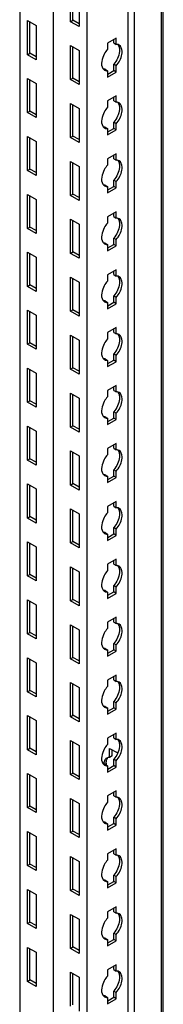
# Model space of a CAD drawing. Header units: millimetres. Extents: x 474 to 1323, y 193 to 2316.
# Tile 19 of 26: x 1271 to 1322, y 1263 to 1610. Entities that reach past the tile are written whole.
import ezdxf

# ---------------------------------------------------------------- set-up
doc = ezdxf.new("R2010")
doc.units = ezdxf.units.MM
doc.header["$LTSCALE"] = 163.170487
doc.layers.get('0').update_dxf_attribs({"linetype": 'CONTINUOUS'})

msp = doc.modelspace()

# ---------------------------------------------------------------- linework, layer by layer
at = {"color": 7}
for p, q in [((1321.38, 432.33), (1321.38, 1940.41)), ((1322.04, 433.25), (1322.04, 1941.33)), ((1283.2, 1933.67), (1283.2, 425.59)), ((1283.23, 1933.65), (1283.23, 425.57)), ((1309.54, 1933.57), (1309.54, 427.12)), ((1311.77, 1934.86), (1311.77, 426.78)), ((1271.36, 1927.45), (1271.36, 432.43)), ((1295.04, 1926.84), (1295.04, 418.75)), ((1289.28, 1608.99), (1289.28, 1620.99)), ((1290.16, 1609.5), (1290.16, 1620.48)), ((1292.32, 1619.24), (1292.32, 1607.24)), ((1274.08, 1597.36), (1274.08, 1609.36)), ((1274.08, 1609.36), (1277.12, 1607.6)), ((1274.96, 1597.87), (1274.96, 1608.85)), ((1277.12, 1607.6), (1277.12, 1595.6)), ((1289.28, 1608.99), (1290.16, 1609.5)), ((1292.32, 1607.24), (1289.28, 1608.99)), ((1292.32, 1608.26), (1290.16, 1609.5)), ((1305.4, 1603.23), (1302.36, 1601.48)), ((1305.4, 1601.01), (1305.4, 1603.23)), ((1289.28, 1588.58), (1289.28, 1600.58)), ((1289.28, 1600.58), (1292.32, 1598.83)), ((1290.16, 1589.09), (1290.16, 1600.07)), ((1302.36, 1601.48), (1302.36, 1599.25)), ((1304.52, 1601.52), (1304.52, 1602.72)), ((1304.52, 1601.52), (1305.4, 1601.01)), ((1274.08, 1597.36), (1274.96, 1597.87)), ((1277.12, 1595.6), (1274.08, 1597.36)), ((1277.12, 1596.62), (1274.96, 1597.87)), ((1292.32, 1598.83), (1292.32, 1586.82)), ((1304.52, 1591.74), (1304.52, 1593.97)), ((1305.4, 1593.46), (1304.52, 1593.97)), ((1305.4, 1591.23), (1305.4, 1593.46)), ((1301.48, 1592.21), (1302.36, 1591.7)), ((1302.36, 1591.7), (1302.36, 1589.48)), ((1302.36, 1589.48), (1305.4, 1591.23)), ((1302.44, 1590.54), (1304.52, 1591.74)), ((1305.4, 1591.23), (1304.52, 1591.74)), ((1274.08, 1576.94), (1274.08, 1588.95)), ((1274.08, 1588.95), (1277.12, 1587.19)), ((1274.96, 1577.45), (1274.96, 1588.44)), ((1277.12, 1587.19), (1277.12, 1575.19)), ((1289.28, 1588.58), (1290.16, 1589.09)), ((1292.32, 1586.82), (1289.28, 1588.58)), ((1292.32, 1587.84), (1290.16, 1589.09)), ((1305.4, 1582.82), (1302.36, 1581.07)), ((1305.4, 1580.6), (1305.4, 1582.82)), ((1289.28, 1568.17), (1289.28, 1580.17)), ((1289.28, 1580.17), (1292.32, 1578.41)), ((1290.16, 1568.68), (1290.16, 1579.66)), ((1302.36, 1581.07), (1302.36, 1578.84)), ((1304.52, 1581.11), (1304.52, 1582.31)), ((1304.52, 1581.11), (1305.4, 1580.6)), ((1274.08, 1576.94), (1274.96, 1577.45)), ((1277.12, 1575.19), (1274.08, 1576.94)), ((1277.12, 1576.21), (1274.96, 1577.45)), ((1292.32, 1578.41), (1292.32, 1566.41)), ((1304.52, 1571.33), (1304.52, 1573.55)), ((1305.4, 1573.04), (1304.52, 1573.55)), ((1305.4, 1570.82), (1305.4, 1573.04)), ((1274.08, 1556.53), (1274.08, 1568.53)), ((1274.08, 1568.53), (1277.12, 1566.78)), ((1289.28, 1568.17), (1290.16, 1568.68)), ((1292.32, 1567.43), (1290.16, 1568.68)), ((1301.48, 1571.8), (1302.36, 1571.29)), ((1302.36, 1571.29), (1302.36, 1569.06)), ((1302.36, 1569.06), (1305.4, 1570.82)), ((1302.44, 1570.13), (1304.52, 1571.33)), ((1305.4, 1570.82), (1304.52, 1571.33)), ((1274.96, 1557.04), (1274.96, 1568.02)), ((1277.12, 1566.78), (1277.12, 1554.77)), ((1292.32, 1566.41), (1289.28, 1568.17)), ((1305.4, 1562.41), (1302.36, 1560.65)), ((1304.52, 1560.69), (1304.52, 1561.9)), ((1305.4, 1560.18), (1305.4, 1562.41)), ((1289.28, 1547.75), (1289.28, 1559.76)), ((1289.28, 1559.76), (1292.32, 1558)), ((1290.16, 1548.26), (1290.16, 1559.25)), ((1302.36, 1560.65), (1302.36, 1558.43)), ((1304.52, 1560.69), (1305.4, 1560.18)), ((1274.08, 1556.53), (1274.96, 1557.04)), ((1277.12, 1554.77), (1274.08, 1556.53)), ((1277.12, 1555.8), (1274.96, 1557.04)), ((1292.32, 1558), (1292.32, 1546)), ((1301.48, 1551.39), (1302.36, 1550.88)), ((1304.52, 1550.92), (1304.52, 1553.14)), ((1305.4, 1552.63), (1304.52, 1553.14)), ((1305.4, 1550.41), (1305.4, 1552.63)), ((1274.08, 1536.12), (1274.08, 1548.12)), ((1274.08, 1548.12), (1277.12, 1546.37)), ((1289.28, 1547.75), (1290.16, 1548.26)), ((1292.32, 1546), (1289.28, 1547.75)), ((1292.32, 1547.02), (1290.16, 1548.26)), ((1302.36, 1550.88), (1302.36, 1548.65)), ((1302.36, 1548.65), (1305.4, 1550.41)), ((1302.44, 1549.72), (1304.52, 1550.92)), ((1305.4, 1550.41), (1304.52, 1550.92)), ((1274.96, 1536.63), (1274.96, 1547.61)), ((1277.12, 1546.37), (1277.12, 1534.36)), ((1305.4, 1542), (1302.36, 1540.24)), ((1304.52, 1540.28), (1304.52, 1541.49)), ((1305.4, 1539.77), (1305.4, 1542)), ((1289.28, 1527.34), (1289.28, 1539.34)), ((1289.28, 1539.34), (1292.32, 1537.59)), ((1290.16, 1527.85), (1290.16, 1538.83)), ((1292.32, 1537.59), (1292.32, 1525.59)), ((1302.36, 1540.24), (1302.36, 1538.02)), ((1304.52, 1540.28), (1305.4, 1539.77)), ((1274.08, 1536.12), (1274.96, 1536.63)), ((1277.12, 1534.36), (1274.08, 1536.12)), ((1277.12, 1535.38), (1274.96, 1536.63)), ((1301.48, 1530.97), (1302.36, 1530.46)), ((1302.36, 1530.46), (1302.36, 1528.24)), ((1302.44, 1529.31), (1304.52, 1530.5)), ((1304.52, 1530.5), (1304.52, 1532.73)), ((1305.4, 1532.22), (1304.52, 1532.73)), ((1305.4, 1529.99), (1304.52, 1530.5)), ((1305.4, 1529.99), (1305.4, 1532.22)), ((1274.08, 1515.71), (1274.08, 1527.71)), ((1274.08, 1527.71), (1277.12, 1525.95)), ((1274.96, 1516.22), (1274.96, 1527.2)), ((1289.28, 1527.34), (1290.16, 1527.85)), ((1292.32, 1525.59), (1289.28, 1527.34)), ((1292.32, 1526.61), (1290.16, 1527.85)), ((1302.36, 1528.24), (1305.4, 1529.99)), ((1277.12, 1525.95), (1277.12, 1513.95)), ((1305.4, 1521.58), (1302.36, 1519.83)), ((1304.52, 1519.87), (1304.52, 1521.07)), ((1305.4, 1519.36), (1305.4, 1521.58)), ((1289.28, 1506.93), (1289.28, 1518.93)), ((1289.28, 1518.93), (1292.32, 1517.18)), ((1290.16, 1507.44), (1290.16, 1518.42)), ((1292.32, 1517.18), (1292.32, 1505.17)), ((1302.36, 1519.83), (1302.36, 1517.6)), ((1304.52, 1519.87), (1305.4, 1519.36)), ((1274.08, 1515.71), (1274.96, 1516.22)), ((1277.12, 1513.95), (1274.08, 1515.71)), ((1277.12, 1514.97), (1274.96, 1516.22)), ((1301.48, 1510.56), (1302.36, 1510.05)), ((1302.36, 1510.05), (1302.36, 1507.83)), ((1302.36, 1507.83), (1305.4, 1509.58)), ((1302.44, 1508.89), (1304.52, 1510.09)), ((1304.52, 1510.09), (1304.52, 1512.32)), ((1305.4, 1511.81), (1304.52, 1512.32)), ((1305.4, 1509.58), (1304.52, 1510.09)), ((1305.4, 1509.58), (1305.4, 1511.81)), ((1274.08, 1495.29), (1274.08, 1507.3)), ((1274.08, 1507.3), (1277.12, 1505.54)), ((1274.96, 1495.8), (1274.96, 1506.79)), ((1289.28, 1506.93), (1290.16, 1507.44)), ((1292.32, 1505.17), (1289.28, 1506.93)), ((1292.32, 1506.19), (1290.16, 1507.44)), ((1277.12, 1505.54), (1277.12, 1493.54)), ((1305.4, 1501.17), (1302.36, 1499.42)), ((1302.36, 1499.42), (1302.36, 1497.19)), ((1304.52, 1499.46), (1304.52, 1500.66)), ((1304.52, 1499.46), (1305.4, 1498.95)), ((1305.4, 1498.95), (1305.4, 1501.17)), ((1274.08, 1495.29), (1274.96, 1495.8)), ((1277.12, 1494.56), (1274.96, 1495.8)), ((1289.28, 1486.52), (1289.28, 1498.52)), ((1289.28, 1498.52), (1292.32, 1496.76)), ((1290.16, 1487.03), (1290.16, 1498.01)), ((1292.32, 1496.76), (1292.32, 1484.76)), ((1277.12, 1493.54), (1274.08, 1495.29)), ((1301.48, 1490.15), (1302.36, 1489.64)), ((1302.36, 1489.64), (1302.36, 1487.41)), ((1302.36, 1487.41), (1305.4, 1489.17)), ((1302.44, 1488.48), (1304.52, 1489.68)), ((1304.52, 1489.68), (1304.52, 1491.9)), ((1305.4, 1491.39), (1304.52, 1491.9)), ((1305.4, 1489.17), (1304.52, 1489.68)), ((1305.4, 1489.17), (1305.4, 1491.39)), ((1274.08, 1474.88), (1274.08, 1486.88)), ((1274.08, 1486.88), (1277.12, 1485.13)), ((1274.96, 1475.39), (1274.96, 1486.37)), ((1289.28, 1486.52), (1290.16, 1487.03)), ((1292.32, 1484.76), (1289.28, 1486.52)), ((1292.32, 1485.78), (1290.16, 1487.03)), ((1277.12, 1485.13), (1277.12, 1473.12)), ((1305.4, 1480.76), (1302.36, 1479)), ((1302.36, 1479), (1302.36, 1476.78)), ((1304.52, 1479.04), (1304.52, 1480.25)), ((1304.52, 1479.04), (1305.4, 1478.53)), ((1305.4, 1478.53), (1305.4, 1480.76)), ((1274.08, 1474.88), (1274.96, 1475.39)), ((1277.12, 1473.12), (1274.08, 1474.88)), ((1277.12, 1474.15), (1274.96, 1475.39)), ((1289.28, 1466.1), (1289.28, 1478.11)), ((1289.28, 1478.11), (1292.32, 1476.35)), ((1290.16, 1466.61), (1290.16, 1477.6)), ((1292.32, 1476.35), (1292.32, 1464.35)), ((1305.4, 1470.98), (1304.52, 1471.49)), ((1304.52, 1469.27), (1304.52, 1471.49)), ((1301.48, 1469.74), (1302.36, 1469.23)), ((1302.36, 1469.23), (1302.36, 1467)), ((1302.36, 1467), (1305.4, 1468.76)), ((1302.44, 1468.07), (1304.52, 1469.27)), ((1305.4, 1468.76), (1304.52, 1469.27)), ((1305.4, 1468.76), (1305.4, 1470.98)), ((1274.08, 1454.47), (1274.08, 1466.47)), ((1274.08, 1466.47), (1277.12, 1464.71)), ((1274.96, 1454.98), (1274.96, 1465.96)), ((1277.12, 1464.71), (1277.12, 1452.71)), ((1289.28, 1466.1), (1290.16, 1466.61)), ((1292.32, 1464.35), (1289.28, 1466.1)), ((1292.32, 1465.37), (1290.16, 1466.61)), ((1289.28, 1445.69), (1289.28, 1457.69)), ((1289.28, 1457.69), (1292.32, 1455.94)), ((1305.4, 1460.35), (1302.36, 1458.59)), ((1302.36, 1458.59), (1302.36, 1456.37)), ((1304.52, 1458.63), (1304.52, 1459.84)), ((1304.52, 1458.63), (1305.4, 1458.12)), ((1305.4, 1458.12), (1305.4, 1460.35)), ((1274.08, 1454.47), (1274.96, 1454.98)), ((1277.12, 1452.71), (1274.08, 1454.47)), ((1277.12, 1453.73), (1274.96, 1454.98)), ((1290.16, 1446.2), (1290.16, 1457.18)), ((1292.32, 1455.94), (1292.32, 1443.94)), ((1305.4, 1450.57), (1304.52, 1451.08)), ((1304.52, 1448.85), (1304.52, 1451.08)), ((1305.4, 1448.34), (1305.4, 1450.57)), ((1301.48, 1449.32), (1302.36, 1448.81)), ((1302.36, 1448.81), (1302.36, 1446.59)), ((1302.36, 1446.59), (1305.4, 1448.34)), ((1302.44, 1447.66), (1304.52, 1448.85)), ((1305.4, 1448.34), (1304.52, 1448.85)), ((1274.08, 1434.06), (1274.08, 1446.06)), ((1274.08, 1446.06), (1277.12, 1444.3)), ((1274.96, 1434.57), (1274.96, 1445.55)), ((1277.12, 1444.3), (1277.12, 1432.3)), ((1289.28, 1445.69), (1290.16, 1446.2)), ((1292.32, 1443.94), (1289.28, 1445.69)), ((1292.32, 1444.96), (1290.16, 1446.2)), ((1289.28, 1425.28), (1289.28, 1437.28)), ((1289.28, 1437.28), (1292.32, 1435.53)), ((1290.16, 1425.79), (1290.16, 1436.77)), ((1305.4, 1439.93), (1302.36, 1438.18)), ((1302.36, 1438.18), (1302.36, 1435.95)), ((1304.52, 1438.22), (1304.52, 1439.42)), ((1304.52, 1438.22), (1305.4, 1437.71)), ((1305.4, 1437.71), (1305.4, 1439.93)), ((1274.08, 1434.06), (1274.96, 1434.57)), ((1277.12, 1432.3), (1274.08, 1434.06)), ((1277.12, 1433.32), (1274.96, 1434.57)), ((1292.32, 1435.53), (1292.32, 1423.52)), ((1305.4, 1430.16), (1304.52, 1430.67)), ((1304.52, 1428.44), (1304.52, 1430.67)), ((1305.4, 1427.93), (1305.4, 1430.16)), ((1301.48, 1428.91), (1302.36, 1428.4)), ((1302.36, 1428.4), (1302.36, 1426.18)), ((1302.36, 1426.18), (1305.4, 1427.93)), ((1302.44, 1427.24), (1304.52, 1428.44)), ((1305.4, 1427.93), (1304.52, 1428.44)), ((1274.08, 1413.64), (1274.08, 1425.65)), ((1274.08, 1425.65), (1277.12, 1423.89)), ((1274.96, 1414.15), (1274.96, 1425.13)), ((1277.12, 1423.89), (1277.12, 1411.89)), ((1289.28, 1425.28), (1290.16, 1425.79)), ((1292.32, 1423.52), (1289.28, 1425.28)), ((1292.32, 1424.54), (1290.16, 1425.79)), ((1305.4, 1419.52), (1302.36, 1417.77)), ((1305.4, 1417.3), (1305.4, 1419.52)), ((1289.28, 1404.87), (1289.28, 1416.87)), ((1289.28, 1416.87), (1292.32, 1415.11)), ((1290.16, 1405.38), (1290.16, 1416.36)), ((1302.36, 1417.77), (1302.36, 1415.54)), ((1304.52, 1417.81), (1304.52, 1419.01)), ((1304.52, 1417.81), (1305.4, 1417.3)), ((1274.08, 1413.64), (1274.96, 1414.15)), ((1277.12, 1411.89), (1274.08, 1413.64)), ((1277.12, 1412.91), (1274.96, 1414.15)), ((1292.32, 1415.11), (1292.32, 1403.11)), ((1305.4, 1409.74), (1304.52, 1410.25)), ((1304.52, 1408.03), (1304.52, 1410.25)), ((1305.4, 1407.52), (1305.4, 1409.74)), ((1301.48, 1408.5), (1302.36, 1407.99)), ((1302.36, 1407.99), (1302.36, 1405.76)), ((1302.36, 1405.76), (1305.4, 1407.52)), ((1302.44, 1406.83), (1304.52, 1408.03)), ((1305.4, 1407.52), (1304.52, 1408.03)), ((1274.08, 1393.23), (1274.08, 1405.23)), ((1274.08, 1405.23), (1277.12, 1403.48)), ((1274.96, 1393.74), (1274.96, 1404.72)), ((1277.12, 1403.48), (1277.12, 1391.47)), ((1289.28, 1404.87), (1290.16, 1405.38)), ((1292.32, 1403.11), (1289.28, 1404.87)), ((1292.32, 1404.13), (1290.16, 1405.38)), ((1305.4, 1399.11), (1302.36, 1397.35)), ((1304.52, 1397.39), (1304.52, 1398.6)), ((1305.4, 1396.88), (1305.4, 1399.11)), ((1289.28, 1384.45), (1289.28, 1396.46)), ((1289.28, 1396.46), (1292.32, 1394.7)), ((1290.16, 1384.96), (1290.16, 1395.95)), ((1302.36, 1397.35), (1302.36, 1395.13)), ((1304.52, 1397.39), (1305.4, 1396.88)), ((1274.08, 1393.23), (1274.96, 1393.74)), ((1277.12, 1391.47), (1274.08, 1393.23)), ((1277.12, 1392.5), (1274.96, 1393.74)), ((1292.32, 1394.7), (1292.32, 1382.7)), ((1301.48, 1388.09), (1302.36, 1387.58)), ((1305.4, 1389.33), (1304.52, 1389.84)), ((1304.52, 1387.62), (1304.52, 1389.84)), ((1305.4, 1387.11), (1305.4, 1389.33)), ((1274.08, 1384.82), (1277.12, 1383.06)), ((1274.08, 1372.82), (1274.08, 1384.82)), ((1289.28, 1384.45), (1290.16, 1384.96)), ((1292.32, 1383.72), (1290.16, 1384.96)), ((1302.36, 1387.58), (1302.36, 1385.35)), ((1302.36, 1385.35), (1305.4, 1387.11)), ((1302.44, 1386.42), (1304.52, 1387.62)), ((1305.4, 1387.11), (1304.52, 1387.62)), ((1274.96, 1373.33), (1274.96, 1384.31)), ((1277.12, 1383.06), (1277.12, 1371.06)), ((1292.32, 1382.7), (1289.28, 1384.45)), ((1305.4, 1378.7), (1302.36, 1376.94)), ((1304.52, 1376.98), (1304.52, 1378.19)), ((1305.4, 1376.47), (1305.4, 1378.7)), ((1289.28, 1376.04), (1292.32, 1374.29)), ((1289.28, 1364.04), (1289.28, 1376.04)), ((1290.16, 1364.55), (1290.16, 1375.53)), ((1292.32, 1374.29), (1292.32, 1362.28)), ((1302.36, 1376.94), (1302.36, 1374.72)), ((1304.52, 1376.98), (1305.4, 1376.47)), ((1274.08, 1372.82), (1274.96, 1373.33)), ((1277.12, 1371.06), (1274.08, 1372.82)), ((1277.12, 1372.08), (1274.96, 1373.33)), ((1301.48, 1367.67), (1302.36, 1367.16)), ((1305.4, 1368.92), (1304.52, 1369.43)), ((1304.52, 1367.2), (1304.52, 1369.43)), ((1305.4, 1366.69), (1305.4, 1368.92)), ((1274.08, 1364.41), (1277.12, 1362.65)), ((1274.08, 1352.4), (1274.08, 1364.41)), ((1274.96, 1352.92), (1274.96, 1363.9)), ((1289.28, 1364.04), (1290.16, 1364.55)), ((1292.32, 1362.28), (1289.28, 1364.04)), ((1292.32, 1363.31), (1290.16, 1364.55)), ((1302.36, 1367.16), (1302.36, 1364.94)), ((1302.36, 1364.94), (1305.4, 1366.69)), ((1302.44, 1366), (1304.52, 1367.2)), ((1305.4, 1366.69), (1304.52, 1367.2)), ((1277.12, 1362.65), (1277.12, 1350.65)), ((1305.4, 1358.28), (1302.36, 1356.53)), ((1304.52, 1356.57), (1304.52, 1357.77)), ((1305.4, 1356.06), (1305.4, 1358.28)), ((1289.28, 1355.63), (1292.32, 1353.87)), ((1289.28, 1343.63), (1289.28, 1355.63)), ((1290.16, 1344.14), (1290.16, 1355.12)), ((1292.32, 1353.87), (1292.32, 1341.87)), ((1302.36, 1356.53), (1302.36, 1354.3)), ((1304.52, 1356.57), (1305.4, 1356.06)), ((1274.08, 1352.4), (1274.96, 1352.92)), ((1277.12, 1350.65), (1274.08, 1352.4)), ((1277.12, 1351.67), (1274.96, 1352.92)), ((1303.07, 1352.89), (1305.7, 1351.38)), ((1303.07, 1349.69), (1303.07, 1352.89)), ((1303.95, 1350.2), (1303.07, 1349.69)), ((1303.95, 1350.19), (1303.95, 1352.38)), ((1301.48, 1347.26), (1302.36, 1346.75)), ((1302.36, 1346.75), (1302.36, 1344.53)), ((1302.44, 1345.59), (1304.52, 1346.79)), ((1305.4, 1348.51), (1304.52, 1349.02)), ((1304.52, 1346.79), (1304.52, 1349.02)), ((1305.4, 1346.28), (1304.52, 1346.79)), ((1305.4, 1346.28), (1305.4, 1348.51)), ((1274.08, 1343.99), (1277.12, 1342.24)), ((1274.08, 1331.99), (1274.08, 1343.99)), ((1274.96, 1332.5), (1274.96, 1343.48)), ((1289.28, 1343.63), (1290.16, 1344.14)), ((1292.32, 1341.87), (1289.28, 1343.63)), ((1292.32, 1342.89), (1290.16, 1344.14)), ((1302.36, 1344.53), (1305.4, 1346.28)), ((1277.12, 1342.24), (1277.12, 1330.24)), ((1305.4, 1337.87), (1302.36, 1336.12)), ((1302.36, 1336.12), (1302.36, 1333.89)), ((1304.52, 1336.16), (1304.52, 1337.36)), ((1304.52, 1336.16), (1305.4, 1335.65)), ((1305.4, 1335.65), (1305.4, 1337.87)), ((1289.28, 1335.22), (1292.32, 1333.46)), ((1289.28, 1323.22), (1289.28, 1335.22)), ((1290.16, 1323.73), (1290.16, 1334.71)), ((1292.32, 1333.46), (1292.32, 1321.46)), ((1274.08, 1331.99), (1274.96, 1332.5)), ((1277.12, 1330.24), (1274.08, 1331.99)), ((1277.12, 1331.26), (1274.96, 1332.5)), ((1301.48, 1326.85), (1302.36, 1326.34)), ((1302.36, 1326.34), (1302.36, 1324.11)), ((1302.36, 1324.11), (1305.4, 1325.87)), ((1302.44, 1325.18), (1304.52, 1326.38)), ((1305.4, 1328.09), (1304.52, 1328.6)), ((1304.52, 1326.38), (1304.52, 1328.6)), ((1305.4, 1325.87), (1304.52, 1326.38)), ((1305.4, 1325.87), (1305.4, 1328.09)), ((1274.08, 1323.58), (1277.12, 1321.83)), ((1274.08, 1311.58), (1274.08, 1323.58)), ((1274.96, 1312.09), (1274.96, 1323.07)), ((1289.28, 1323.22), (1290.16, 1323.73)), ((1292.32, 1321.46), (1289.28, 1323.22)), ((1292.32, 1322.48), (1290.16, 1323.73)), ((1277.12, 1321.83), (1277.12, 1309.82)), ((1305.4, 1317.46), (1302.36, 1315.7)), ((1302.36, 1315.7), (1302.36, 1313.48)), ((1304.52, 1315.74), (1304.52, 1316.95)), ((1304.52, 1315.74), (1305.4, 1315.23)), ((1305.4, 1315.23), (1305.4, 1317.46)), ((1274.08, 1311.58), (1274.96, 1312.09)), ((1277.12, 1310.84), (1274.96, 1312.09)), ((1289.28, 1314.81), (1292.32, 1313.05)), ((1289.28, 1302.8), (1289.28, 1314.81)), ((1290.16, 1303.31), (1290.16, 1314.29)), ((1292.32, 1313.05), (1292.32, 1301.05)), ((1277.12, 1309.82), (1274.08, 1311.58)), ((1301.48, 1306.44), (1302.36, 1305.93)), ((1302.36, 1305.93), (1302.36, 1303.7)), ((1302.36, 1303.7), (1305.4, 1305.46)), ((1302.44, 1304.77), (1304.52, 1305.97)), ((1305.4, 1307.68), (1304.52, 1308.19)), ((1304.52, 1305.97), (1304.52, 1308.19)), ((1305.4, 1305.46), (1304.52, 1305.97)), ((1305.4, 1305.46), (1305.4, 1307.68)), ((1274.08, 1303.17), (1277.12, 1301.41)), ((1274.08, 1291.17), (1274.08, 1303.17)), ((1274.96, 1291.68), (1274.96, 1302.66)), ((1277.12, 1301.41), (1277.12, 1289.41)), ((1289.28, 1302.8), (1290.16, 1303.31)), ((1292.32, 1301.05), (1289.28, 1302.8)), ((1292.32, 1302.07), (1290.16, 1303.31)), ((1289.28, 1294.39), (1292.32, 1292.64)), ((1289.28, 1282.39), (1289.28, 1294.39)), ((1305.4, 1297.05), (1302.36, 1295.29)), ((1302.36, 1295.29), (1302.36, 1293.07)), ((1304.52, 1295.33), (1304.52, 1296.54)), ((1304.52, 1295.33), (1305.4, 1294.82)), ((1305.4, 1294.82), (1305.4, 1297.05)), ((1274.08, 1291.17), (1274.96, 1291.68)), ((1277.12, 1289.41), (1274.08, 1291.17)), ((1277.12, 1290.43), (1274.96, 1291.68)), ((1290.16, 1282.9), (1290.16, 1293.88)), ((1292.32, 1292.64), (1292.32, 1280.63)), ((1305.4, 1287.27), (1304.52, 1287.78)), ((1304.52, 1285.55), (1304.52, 1287.78)), ((1301.48, 1286.02), (1302.36, 1285.51)), ((1302.36, 1285.51), (1302.36, 1283.29)), ((1302.36, 1283.29), (1305.4, 1285.04)), ((1302.44, 1284.35), (1304.52, 1285.55)), ((1305.4, 1285.04), (1304.52, 1285.55)), ((1305.4, 1285.04), (1305.4, 1287.27)), ((1274.08, 1282.76), (1277.12, 1281)), ((1274.08, 1270.75), (1274.08, 1282.76)), ((1274.96, 1271.26), (1274.96, 1282.25)), ((1277.12, 1281), (1277.12, 1269)), ((1289.28, 1282.39), (1290.16, 1282.9)), ((1292.32, 1280.63), (1289.28, 1282.39)), ((1292.32, 1281.66), (1290.16, 1282.9)), ((1289.28, 1273.98), (1292.32, 1272.22)), ((1289.28, 1261.98), (1289.28, 1273.98)), ((1305.4, 1276.63), (1302.36, 1274.88)), ((1302.36, 1274.88), (1302.36, 1272.65)), ((1304.52, 1274.92), (1304.52, 1276.12)), ((1304.52, 1274.92), (1305.4, 1274.41)), ((1305.4, 1274.41), (1305.4, 1276.63)), ((1274.08, 1270.75), (1274.96, 1271.26)), ((1277.12, 1269), (1274.08, 1270.75)), ((1277.12, 1270.02), (1274.96, 1271.26)), ((1290.16, 1262.49), (1290.16, 1273.47)), ((1292.32, 1272.22), (1292.32, 1260.22)), ((1305.4, 1266.86), (1304.52, 1267.37)), ((1304.52, 1265.14), (1304.52, 1267.37)), ((1305.4, 1264.63), (1305.4, 1266.86)), ((1301.48, 1265.61), (1302.36, 1265.1)), ((1302.36, 1265.1), (1302.36, 1262.88)), ((1302.36, 1262.88), (1305.4, 1264.63)), ((1302.44, 1263.94), (1304.52, 1265.14)), ((1305.4, 1264.63), (1304.52, 1265.14))]:
    msp.add_line(p, q, dxfattribs=at)
for centre, radius, start, end in [((1302.18, 1593.42), 1.71, 226.6668, 240.1461), ((1302.18, 1573.01), 1.71, 226.6668, 240.1461), ((1302.18, 1552.6), 1.71, 226.6668, 240.1461), ((1302.18, 1532.19), 1.71, 226.6668, 240.1461), ((1302.18, 1511.77), 1.71, 226.6668, 240.1461), ((1302.18, 1491.36), 1.71, 226.6668, 240.1461), ((1302.18, 1470.95), 1.71, 226.6668, 240.1461), ((1302.18, 1450.54), 1.71, 226.6668, 240.1461), ((1302.18, 1430.12), 1.71, 226.6668, 240.1461), ((1302.18, 1409.71), 1.71, 226.6668, 240.1461), ((1302.18, 1389.3), 1.71, 226.6668, 240.1461), ((1302.18, 1368.89), 1.71, 226.6668, 240.1461), ((1302.18, 1348.47), 1.71, 226.6668, 240.1461), ((1306.85, 1347.65), 4.95, 180.0371, 183.4754), ((1307.4, 1347.68), 5.49, 183.4586, 185.9558), ((1304.31, 1348.1), 2.35, 149.9653, 156.92), ((1302.18, 1328.06), 1.71, 226.6668, 240.1461), ((1302.18, 1307.65), 1.71, 226.6668, 240.1461), ((1302.18, 1287.24), 1.71, 226.6668, 240.1461), ((1302.18, 1266.82), 1.71, 226.6668, 240.1461)]:
    msp.add_arc(centre, radius, start, end, dxfattribs=at)
for points, knots in [([(1306.51, 1599.83), (1306.61, 1599.38), (1306.65, 1597.25), (1305.62, 1595.19), (1304.52, 1593.97)], [0, 0, 0, 0, 0.217202, 1, 1, 1, 1]), ([(1305.81, 1600.99), (1305.75, 1601), (1305.61, 1601.01), (1305.47, 1601.01), (1305.4, 1601.01)], [0, 0, 0, 0, 0.493256, 1, 1, 1, 1]), ([(1307.4, 1597.45), (1307.46, 1597.81), (1307.59, 1598.97), (1307.14, 1600.36), (1306.43, 1600.77)], [0, 0, 0, 0, 0.308884, 1, 1, 1, 1]), ([(1302.36, 1599.25), (1301.91, 1598.75), (1300.59, 1596.86), (1299.8, 1593.98), (1300.7, 1592.55)], [0, 0, 0, 0, 0.288497, 1, 1, 1, 1]), ([(1300.7, 1592.55), (1300.75, 1592.48), (1300.84, 1592.35), (1300.95, 1592.23), (1301.01, 1592.18)], [0, 0, 0, 0, 0.507362, 1, 1, 1, 1]), ([(1301.48, 1592.21), (1301.41, 1592.21), (1301.27, 1592.21), (1301.13, 1592.22), (1301.07, 1592.24)], [0, 0, 0, 0, 0.506746, 1, 1, 1, 1]), ([(1301.87, 1591.74), (1301.95, 1591.72), (1302.11, 1591.7), (1302.28, 1591.7), (1302.36, 1591.7)], [0, 0, 0, 0, 0.492174, 1, 1, 1, 1]), ([(1306.51, 1579.41), (1306.61, 1578.97), (1306.65, 1576.83), (1305.62, 1574.78), (1304.52, 1573.55)], [0, 0, 0, 0, 0.217202, 1, 1, 1, 1]), ([(1305.81, 1580.57), (1305.75, 1580.58), (1305.61, 1580.6), (1305.47, 1580.6), (1305.4, 1580.6)], [0, 0, 0, 0, 0.493256, 1, 1, 1, 1]), ([(1307.4, 1577.04), (1307.46, 1577.4), (1307.59, 1578.55), (1307.14, 1579.95), (1306.43, 1580.36)], [0, 0, 0, 0, 0.308884, 1, 1, 1, 1]), ([(1302.36, 1578.84), (1301.91, 1578.33), (1300.59, 1576.45), (1299.8, 1573.56), (1300.7, 1572.14)], [0, 0, 0, 0, 0.288497, 1, 1, 1, 1]), ([(1300.7, 1572.14), (1300.75, 1572.07), (1300.84, 1571.94), (1300.95, 1571.82), (1301.01, 1571.77)], [0, 0, 0, 0, 0.507362, 1, 1, 1, 1]), ([(1301.48, 1571.8), (1301.41, 1571.8), (1301.27, 1571.8), (1301.13, 1571.81), (1301.07, 1571.82)], [0, 0, 0, 0, 0.506746, 1, 1, 1, 1]), ([(1301.87, 1571.33), (1301.95, 1571.31), (1302.11, 1571.29), (1302.28, 1571.29), (1302.36, 1571.29)], [0, 0, 0, 0, 0.492174, 1, 1, 1, 1]), ([(1302.36, 1558.43), (1301.91, 1557.92), (1300.59, 1556.04), (1299.8, 1553.15), (1300.7, 1551.73)], [0, 0, 0, 0, 0.288497, 1, 1, 1, 1]), ([(1306.51, 1559), (1306.61, 1558.56), (1306.65, 1556.42), (1305.62, 1554.37), (1304.52, 1553.14)], [0, 0, 0, 0, 0.217202, 1, 1, 1, 1]), ([(1305.81, 1560.16), (1305.75, 1560.17), (1305.61, 1560.19), (1305.47, 1560.19), (1305.4, 1560.18)], [0, 0, 0, 0, 0.493256, 1, 1, 1, 1]), ([(1307.4, 1556.63), (1307.46, 1556.99), (1307.59, 1558.14), (1307.14, 1559.54), (1306.43, 1559.95)], [0, 0, 0, 0, 0.308884, 1, 1, 1, 1]), ([(1300.7, 1551.73), (1300.75, 1551.66), (1300.84, 1551.53), (1300.95, 1551.41), (1301.01, 1551.35)], [0, 0, 0, 0, 0.507362, 1, 1, 1, 1]), ([(1301.48, 1551.39), (1301.41, 1551.38), (1301.27, 1551.38), (1301.13, 1551.4), (1301.07, 1551.41)], [0, 0, 0, 0, 0.506746, 1, 1, 1, 1]), ([(1301.87, 1550.91), (1301.95, 1550.9), (1302.11, 1550.88), (1302.28, 1550.87), (1302.36, 1550.88)], [0, 0, 0, 0, 0.492174, 1, 1, 1, 1]), ([(1302.36, 1538.02), (1301.91, 1537.51), (1300.59, 1535.62), (1299.8, 1532.74), (1300.7, 1531.32)], [0, 0, 0, 0, 0.288497, 1, 1, 1, 1]), ([(1306.51, 1538.59), (1306.61, 1538.14), (1306.65, 1536.01), (1305.62, 1533.96), (1304.52, 1532.73)], [0, 0, 0, 0, 0.217202, 1, 1, 1, 1]), ([(1305.81, 1539.75), (1305.75, 1539.76), (1305.61, 1539.77), (1305.47, 1539.77), (1305.4, 1539.77)], [0, 0, 0, 0, 0.493256, 1, 1, 1, 1]), ([(1307.4, 1536.22), (1307.46, 1536.58), (1307.59, 1537.73), (1307.14, 1539.13), (1306.43, 1539.53)], [0, 0, 0, 0, 0.308884, 1, 1, 1, 1]), ([(1300.7, 1531.32), (1300.75, 1531.25), (1300.84, 1531.12), (1300.95, 1531), (1301.01, 1530.94)], [0, 0, 0, 0, 0.507362, 1, 1, 1, 1]), ([(1301.48, 1530.97), (1301.41, 1530.97), (1301.27, 1530.97), (1301.13, 1530.99), (1301.07, 1531)], [0, 0, 0, 0, 0.506746, 1, 1, 1, 1]), ([(1301.87, 1530.5), (1301.95, 1530.49), (1302.11, 1530.46), (1302.28, 1530.46), (1302.36, 1530.46)], [0, 0, 0, 0, 0.492174, 1, 1, 1, 1]), ([(1302.36, 1517.6), (1301.91, 1517.1), (1300.59, 1515.21), (1299.8, 1512.32), (1300.7, 1510.9)], [0, 0, 0, 0, 0.288497, 1, 1, 1, 1]), ([(1306.51, 1518.18), (1306.61, 1517.73), (1306.65, 1515.6), (1305.62, 1513.54), (1304.52, 1512.32)], [0, 0, 0, 0, 0.217202, 1, 1, 1, 1]), ([(1305.81, 1519.34), (1305.75, 1519.35), (1305.61, 1519.36), (1305.47, 1519.36), (1305.4, 1519.36)], [0, 0, 0, 0, 0.493256, 1, 1, 1, 1]), ([(1307.4, 1515.8), (1307.46, 1516.16), (1307.59, 1517.32), (1307.14, 1518.71), (1306.43, 1519.12)], [0, 0, 0, 0, 0.308884, 1, 1, 1, 1]), ([(1300.7, 1510.9), (1300.75, 1510.83), (1300.84, 1510.7), (1300.95, 1510.58), (1301.01, 1510.53)], [0, 0, 0, 0, 0.507362, 1, 1, 1, 1]), ([(1301.48, 1510.56), (1301.41, 1510.56), (1301.27, 1510.56), (1301.13, 1510.57), (1301.07, 1510.58)], [0, 0, 0, 0, 0.506746, 1, 1, 1, 1]), ([(1301.87, 1510.09), (1301.95, 1510.07), (1302.11, 1510.05), (1302.28, 1510.05), (1302.36, 1510.05)], [0, 0, 0, 0, 0.492174, 1, 1, 1, 1]), ([(1302.36, 1497.19), (1301.91, 1496.68), (1300.59, 1494.8), (1299.8, 1491.91), (1300.7, 1490.49)], [0, 0, 0, 0, 0.288497, 1, 1, 1, 1]), ([(1306.51, 1497.76), (1306.61, 1497.32), (1306.65, 1495.18), (1305.62, 1493.13), (1304.52, 1491.9)], [0, 0, 0, 0, 0.217202, 1, 1, 1, 1]), ([(1305.81, 1498.92), (1305.75, 1498.93), (1305.61, 1498.95), (1305.47, 1498.95), (1305.4, 1498.95)], [0, 0, 0, 0, 0.493256, 1, 1, 1, 1]), ([(1307.4, 1495.39), (1307.46, 1495.75), (1307.59, 1496.9), (1307.14, 1498.3), (1306.43, 1498.71)], [0, 0, 0, 0, 0.308884, 1, 1, 1, 1]), ([(1300.7, 1490.49), (1300.75, 1490.42), (1300.84, 1490.29), (1300.95, 1490.17), (1301.01, 1490.12)], [0, 0, 0, 0, 0.507362, 1, 1, 1, 1]), ([(1301.48, 1490.15), (1301.41, 1490.15), (1301.27, 1490.15), (1301.13, 1490.16), (1301.07, 1490.17)], [0, 0, 0, 0, 0.506746, 1, 1, 1, 1]), ([(1301.87, 1489.68), (1301.95, 1489.66), (1302.11, 1489.64), (1302.28, 1489.64), (1302.36, 1489.64)], [0, 0, 0, 0, 0.492174, 1, 1, 1, 1]), ([(1305.81, 1478.51), (1305.75, 1478.52), (1305.61, 1478.54), (1305.47, 1478.54), (1305.4, 1478.53)], [0, 0, 0, 0, 0.493256, 1, 1, 1, 1]), ([(1307.4, 1474.98), (1307.46, 1475.34), (1307.59, 1476.49), (1307.14, 1477.89), (1306.43, 1478.3)], [0, 0, 0, 0, 0.308884, 1, 1, 1, 1]), ([(1302.36, 1476.78), (1301.91, 1476.27), (1300.59, 1474.39), (1299.8, 1471.5), (1300.7, 1470.08)], [0, 0, 0, 0, 0.288497, 1, 1, 1, 1]), ([(1306.51, 1477.35), (1306.61, 1476.91), (1306.65, 1474.77), (1305.62, 1472.72), (1304.52, 1471.49)], [0, 0, 0, 0, 0.217202, 1, 1, 1, 1]), ([(1300.7, 1470.08), (1300.75, 1470.01), (1300.84, 1469.88), (1300.95, 1469.76), (1301.01, 1469.7)], [0, 0, 0, 0, 0.507362, 1, 1, 1, 1]), ([(1301.48, 1469.74), (1301.41, 1469.73), (1301.27, 1469.73), (1301.13, 1469.75), (1301.07, 1469.76)], [0, 0, 0, 0, 0.506746, 1, 1, 1, 1]), ([(1301.87, 1469.26), (1301.95, 1469.25), (1302.11, 1469.23), (1302.28, 1469.22), (1302.36, 1469.23)], [0, 0, 0, 0, 0.492174, 1, 1, 1, 1]), ([(1305.81, 1458.1), (1305.75, 1458.11), (1305.61, 1458.12), (1305.47, 1458.12), (1305.4, 1458.12)], [0, 0, 0, 0, 0.493256, 1, 1, 1, 1]), ([(1307.4, 1454.57), (1307.46, 1454.93), (1307.59, 1456.08), (1307.14, 1457.48), (1306.43, 1457.88)], [0, 0, 0, 0, 0.308884, 1, 1, 1, 1]), ([(1302.36, 1456.37), (1301.91, 1455.86), (1300.59, 1453.97), (1299.8, 1451.09), (1300.7, 1449.67)], [0, 0, 0, 0, 0.288497, 1, 1, 1, 1]), ([(1306.51, 1456.94), (1306.61, 1456.49), (1306.65, 1454.36), (1305.62, 1452.31), (1304.52, 1451.08)], [0, 0, 0, 0, 0.217202, 1, 1, 1, 1]), ([(1300.7, 1449.67), (1300.75, 1449.6), (1300.84, 1449.46), (1300.95, 1449.35), (1301.01, 1449.29)], [0, 0, 0, 0, 0.507362, 1, 1, 1, 1]), ([(1301.48, 1449.32), (1301.41, 1449.32), (1301.27, 1449.32), (1301.13, 1449.34), (1301.07, 1449.35)], [0, 0, 0, 0, 0.506746, 1, 1, 1, 1]), ([(1301.87, 1448.85), (1301.95, 1448.84), (1302.11, 1448.81), (1302.28, 1448.81), (1302.36, 1448.81)], [0, 0, 0, 0, 0.492174, 1, 1, 1, 1]), ([(1305.81, 1437.69), (1305.75, 1437.7), (1305.61, 1437.71), (1305.47, 1437.71), (1305.4, 1437.71)], [0, 0, 0, 0, 0.493256, 1, 1, 1, 1]), ([(1307.4, 1434.15), (1307.46, 1434.51), (1307.59, 1435.67), (1307.14, 1437.06), (1306.43, 1437.47)], [0, 0, 0, 0, 0.308884, 1, 1, 1, 1]), ([(1302.36, 1435.95), (1301.91, 1435.45), (1300.59, 1433.56), (1299.8, 1430.67), (1300.7, 1429.25)], [0, 0, 0, 0, 0.288497, 1, 1, 1, 1]), ([(1306.51, 1436.53), (1306.61, 1436.08), (1306.65, 1433.95), (1305.62, 1431.89), (1304.52, 1430.67)], [0, 0, 0, 0, 0.217202, 1, 1, 1, 1]), ([(1300.7, 1429.25), (1300.75, 1429.18), (1300.84, 1429.05), (1300.95, 1428.93), (1301.01, 1428.88)], [0, 0, 0, 0, 0.507362, 1, 1, 1, 1]), ([(1301.48, 1428.91), (1301.41, 1428.91), (1301.27, 1428.91), (1301.13, 1428.92), (1301.07, 1428.93)], [0, 0, 0, 0, 0.506746, 1, 1, 1, 1]), ([(1301.87, 1428.44), (1301.95, 1428.42), (1302.11, 1428.4), (1302.28, 1428.4), (1302.36, 1428.4)], [0, 0, 0, 0, 0.492174, 1, 1, 1, 1]), ([(1306.51, 1416.11), (1306.61, 1415.67), (1306.65, 1413.53), (1305.62, 1411.48), (1304.52, 1410.25)], [0, 0, 0, 0, 0.217202, 1, 1, 1, 1]), ([(1305.81, 1417.27), (1305.75, 1417.28), (1305.61, 1417.3), (1305.47, 1417.3), (1305.4, 1417.3)], [0, 0, 0, 0, 0.493256, 1, 1, 1, 1]), ([(1307.4, 1413.74), (1307.46, 1414.1), (1307.59, 1415.25), (1307.14, 1416.65), (1306.43, 1417.06)], [0, 0, 0, 0, 0.308884, 1, 1, 1, 1]), ([(1302.36, 1415.54), (1301.91, 1415.03), (1300.59, 1413.15), (1299.8, 1410.26), (1300.7, 1408.84)], [0, 0, 0, 0, 0.288497, 1, 1, 1, 1]), ([(1300.7, 1408.84), (1300.75, 1408.77), (1300.84, 1408.64), (1300.95, 1408.52), (1301.01, 1408.47)], [0, 0, 0, 0, 0.507362, 1, 1, 1, 1]), ([(1301.48, 1408.5), (1301.41, 1408.5), (1301.27, 1408.5), (1301.13, 1408.51), (1301.07, 1408.52)], [0, 0, 0, 0, 0.506746, 1, 1, 1, 1]), ([(1301.87, 1408.03), (1301.95, 1408.01), (1302.11, 1407.99), (1302.28, 1407.99), (1302.36, 1407.99)], [0, 0, 0, 0, 0.492174, 1, 1, 1, 1]), ([(1302.36, 1395.13), (1301.91, 1394.62), (1300.59, 1392.74), (1299.8, 1389.85), (1300.7, 1388.43)], [0, 0, 0, 0, 0.288497, 1, 1, 1, 1]), ([(1306.51, 1395.7), (1306.61, 1395.25), (1306.65, 1393.12), (1305.62, 1391.07), (1304.52, 1389.84)], [0, 0, 0, 0, 0.217202, 1, 1, 1, 1]), ([(1305.81, 1396.86), (1305.75, 1396.87), (1305.61, 1396.89), (1305.47, 1396.89), (1305.4, 1396.88)], [0, 0, 0, 0, 0.493256, 1, 1, 1, 1]), ([(1307.4, 1393.33), (1307.46, 1393.69), (1307.59, 1394.84), (1307.14, 1396.24), (1306.43, 1396.65)], [0, 0, 0, 0, 0.308884, 1, 1, 1, 1]), ([(1300.7, 1388.43), (1300.75, 1388.36), (1300.84, 1388.23), (1300.95, 1388.11), (1301.01, 1388.05)], [0, 0, 0, 0, 0.507362, 1, 1, 1, 1]), ([(1301.48, 1388.09), (1301.41, 1388.08), (1301.27, 1388.08), (1301.13, 1388.1), (1301.07, 1388.11)], [0, 0, 0, 0, 0.506746, 1, 1, 1, 1]), ([(1301.87, 1387.61), (1301.95, 1387.6), (1302.11, 1387.58), (1302.28, 1387.57), (1302.36, 1387.58)], [0, 0, 0, 0, 0.492174, 1, 1, 1, 1]), ([(1302.36, 1374.72), (1301.91, 1374.21), (1300.59, 1372.32), (1299.8, 1369.44), (1300.7, 1368.02)], [0, 0, 0, 0, 0.288497, 1, 1, 1, 1]), ([(1306.51, 1375.29), (1306.61, 1374.84), (1306.65, 1372.71), (1305.62, 1370.65), (1304.52, 1369.43)], [0, 0, 0, 0, 0.217202, 1, 1, 1, 1]), ([(1305.81, 1376.45), (1305.75, 1376.46), (1305.61, 1376.47), (1305.47, 1376.47), (1305.4, 1376.47)], [0, 0, 0, 0, 0.493256, 1, 1, 1, 1]), ([(1307.4, 1372.92), (1307.46, 1373.28), (1307.59, 1374.43), (1307.14, 1375.83), (1306.43, 1376.23)], [0, 0, 0, 0, 0.308884, 1, 1, 1, 1]), ([(1300.7, 1368.02), (1300.75, 1367.95), (1300.84, 1367.81), (1300.95, 1367.7), (1301.01, 1367.64)], [0, 0, 0, 0, 0.507362, 1, 1, 1, 1]), ([(1301.48, 1367.67), (1301.41, 1367.67), (1301.27, 1367.67), (1301.13, 1367.69), (1301.07, 1367.7)], [0, 0, 0, 0, 0.506746, 1, 1, 1, 1]), ([(1301.87, 1367.2), (1301.95, 1367.18), (1302.11, 1367.16), (1302.28, 1367.16), (1302.36, 1367.16)], [0, 0, 0, 0, 0.492174, 1, 1, 1, 1]), ([(1302.36, 1354.3), (1301.91, 1353.8), (1300.59, 1351.91), (1299.8, 1349.02), (1300.7, 1347.6)], [0, 0, 0, 0, 0.288497, 1, 1, 1, 1]), ([(1306.51, 1354.88), (1306.61, 1354.43), (1306.65, 1352.3), (1305.62, 1350.24), (1304.52, 1349.02)], [0, 0, 0, 0, 0.217202, 1, 1, 1, 1]), ([(1305.81, 1356.04), (1305.75, 1356.05), (1305.61, 1356.06), (1305.47, 1356.06), (1305.4, 1356.06)], [0, 0, 0, 0, 0.493256, 1, 1, 1, 1]), ([(1307.4, 1352.5), (1307.46, 1352.86), (1307.59, 1354.02), (1307.14, 1355.41), (1306.43, 1355.82)], [0, 0, 0, 0, 0.308884, 1, 1, 1, 1]), ([(1300.7, 1347.6), (1300.75, 1347.53), (1300.84, 1347.4), (1300.95, 1347.28), (1301.01, 1347.23)], [0, 0, 0, 0, 0.507362, 1, 1, 1, 1]), ([(1301.08, 1347.84), (1301.06, 1347.77), (1301.04, 1347.63), (1301.03, 1347.49), (1301.03, 1347.42)], [0, 0, 0, 0, 0.492946, 1, 1, 1, 1]), ([(1301.48, 1347.26), (1301.41, 1347.26), (1301.27, 1347.26), (1301.13, 1347.27), (1301.07, 1347.28)], [0, 0, 0, 0, 0.506746, 1, 1, 1, 1]), ([(1301.87, 1346.79), (1301.95, 1346.77), (1302.11, 1346.75), (1302.28, 1346.75), (1302.36, 1346.75)], [0, 0, 0, 0, 0.492174, 1, 1, 1, 1]), ([(1303.07, 1349.68), (1302.99, 1349.69), (1302.83, 1349.68), (1302.67, 1349.66), (1302.6, 1349.65)], [0, 0, 0, 0, 0.507742, 1, 1, 1, 1]), ([(1302.36, 1333.89), (1301.91, 1333.38), (1300.59, 1331.5), (1299.8, 1328.61), (1300.7, 1327.19)], [0, 0, 0, 0, 0.288497, 1, 1, 1, 1]), ([(1306.51, 1334.46), (1306.61, 1334.02), (1306.65, 1331.88), (1305.62, 1329.83), (1304.52, 1328.6)], [0, 0, 0, 0, 0.217202, 1, 1, 1, 1]), ([(1305.81, 1335.62), (1305.75, 1335.63), (1305.61, 1335.65), (1305.47, 1335.65), (1305.4, 1335.65)], [0, 0, 0, 0, 0.493256, 1, 1, 1, 1]), ([(1307.4, 1332.09), (1307.46, 1332.45), (1307.59, 1333.6), (1307.14, 1335), (1306.43, 1335.41)], [0, 0, 0, 0, 0.308884, 1, 1, 1, 1]), ([(1300.7, 1327.19), (1300.75, 1327.12), (1300.84, 1326.99), (1300.95, 1326.87), (1301.01, 1326.82)], [0, 0, 0, 0, 0.507362, 1, 1, 1, 1]), ([(1301.48, 1326.85), (1301.41, 1326.85), (1301.27, 1326.85), (1301.13, 1326.86), (1301.07, 1326.87)], [0, 0, 0, 0, 0.506746, 1, 1, 1, 1]), ([(1301.87, 1326.38), (1301.95, 1326.36), (1302.11, 1326.34), (1302.28, 1326.34), (1302.36, 1326.34)], [0, 0, 0, 0, 0.492174, 1, 1, 1, 1]), ([(1305.81, 1315.21), (1305.75, 1315.22), (1305.61, 1315.24), (1305.47, 1315.24), (1305.4, 1315.23)], [0, 0, 0, 0, 0.493256, 1, 1, 1, 1]), ([(1302.36, 1313.48), (1301.91, 1312.97), (1300.59, 1311.09), (1299.8, 1308.2), (1300.7, 1306.78)], [0, 0, 0, 0, 0.288497, 1, 1, 1, 1]), ([(1306.51, 1314.05), (1306.61, 1313.6), (1306.65, 1311.47), (1305.62, 1309.42), (1304.52, 1308.19)], [0, 0, 0, 0, 0.217202, 1, 1, 1, 1]), ([(1307.4, 1311.68), (1307.46, 1312.04), (1307.59, 1313.19), (1307.14, 1314.59), (1306.43, 1315)], [0, 0, 0, 0, 0.308884, 1, 1, 1, 1]), ([(1300.7, 1306.78), (1300.75, 1306.71), (1300.84, 1306.58), (1300.95, 1306.46), (1301.01, 1306.4)], [0, 0, 0, 0, 0.507362, 1, 1, 1, 1]), ([(1301.48, 1306.44), (1301.41, 1306.43), (1301.27, 1306.43), (1301.13, 1306.45), (1301.07, 1306.46)], [0, 0, 0, 0, 0.506746, 1, 1, 1, 1]), ([(1301.87, 1305.96), (1301.95, 1305.95), (1302.11, 1305.93), (1302.28, 1305.92), (1302.36, 1305.93)], [0, 0, 0, 0, 0.492174, 1, 1, 1, 1]), ([(1305.81, 1294.8), (1305.75, 1294.81), (1305.61, 1294.82), (1305.47, 1294.82), (1305.4, 1294.82)], [0, 0, 0, 0, 0.493256, 1, 1, 1, 1]), ([(1307.4, 1291.27), (1307.46, 1291.63), (1307.59, 1292.78), (1307.14, 1294.17), (1306.43, 1294.58)], [0, 0, 0, 0, 0.308884, 1, 1, 1, 1]), ([(1302.36, 1293.07), (1301.91, 1292.56), (1300.59, 1290.67), (1299.8, 1287.79), (1300.7, 1286.37)], [0, 0, 0, 0, 0.288497, 1, 1, 1, 1]), ([(1306.51, 1293.64), (1306.61, 1293.19), (1306.65, 1291.06), (1305.62, 1289), (1304.52, 1287.78)], [0, 0, 0, 0, 0.217202, 1, 1, 1, 1]), ([(1300.7, 1286.37), (1300.75, 1286.3), (1300.84, 1286.16), (1300.95, 1286.05), (1301.01, 1285.99)], [0, 0, 0, 0, 0.507362, 1, 1, 1, 1]), ([(1301.48, 1286.02), (1301.41, 1286.02), (1301.27, 1286.02), (1301.13, 1286.04), (1301.07, 1286.05)], [0, 0, 0, 0, 0.506746, 1, 1, 1, 1]), ([(1301.87, 1285.55), (1301.95, 1285.53), (1302.11, 1285.51), (1302.28, 1285.51), (1302.36, 1285.51)], [0, 0, 0, 0, 0.492174, 1, 1, 1, 1]), ([(1305.81, 1274.39), (1305.75, 1274.4), (1305.61, 1274.41), (1305.47, 1274.41), (1305.4, 1274.41)], [0, 0, 0, 0, 0.493256, 1, 1, 1, 1]), ([(1307.4, 1270.85), (1307.46, 1271.21), (1307.59, 1272.37), (1307.14, 1273.76), (1306.43, 1274.17)], [0, 0, 0, 0, 0.308884, 1, 1, 1, 1]), ([(1302.36, 1272.65), (1301.91, 1272.15), (1300.59, 1270.26), (1299.8, 1267.37), (1300.7, 1265.95)], [0, 0, 0, 0, 0.288497, 1, 1, 1, 1]), ([(1306.51, 1273.23), (1306.61, 1272.78), (1306.65, 1270.65), (1305.62, 1268.59), (1304.52, 1267.37)], [0, 0, 0, 0, 0.217202, 1, 1, 1, 1]), ([(1300.7, 1265.95), (1300.75, 1265.88), (1300.84, 1265.75), (1300.95, 1265.63), (1301.01, 1265.58)], [0, 0, 0, 0, 0.507362, 1, 1, 1, 1]), ([(1301.48, 1265.61), (1301.41, 1265.61), (1301.27, 1265.61), (1301.13, 1265.62), (1301.07, 1265.63)], [0, 0, 0, 0, 0.506746, 1, 1, 1, 1]), ([(1301.87, 1265.14), (1301.95, 1265.12), (1302.11, 1265.1), (1302.28, 1265.1), (1302.36, 1265.1)], [0, 0, 0, 0, 0.492174, 1, 1, 1, 1])]:
    msp.add_open_spline(points, degree=3, knots=knots, dxfattribs=at)
for points in [[(1306.43, 1600.77), (1306.24, 1600.88), (1306.03, 1600.95), (1305.81, 1600.99)], [(1305.87, 1601.04), (1306.2, 1600.73), (1306.41, 1600.27), (1306.51, 1599.83)], [(1305.4, 1593.46), (1306.4, 1594.57), (1307.14, 1595.99), (1307.4, 1597.45)], [(1301.33, 1591.94), (1301.5, 1591.84), (1301.68, 1591.78), (1301.87, 1591.74)], [(1306.43, 1580.36), (1306.24, 1580.47), (1306.03, 1580.54), (1305.81, 1580.57)], [(1305.87, 1580.63), (1306.2, 1580.32), (1306.41, 1579.86), (1306.51, 1579.41)], [(1305.4, 1573.04), (1306.4, 1574.15), (1307.14, 1575.58), (1307.4, 1577.04)], [(1301.33, 1571.53), (1301.5, 1571.43), (1301.68, 1571.36), (1301.87, 1571.33)], [(1306.43, 1559.95), (1306.24, 1560.05), (1306.03, 1560.13), (1305.81, 1560.16)], [(1305.87, 1560.22), (1306.2, 1559.9), (1306.41, 1559.45), (1306.51, 1559)], [(1305.4, 1552.63), (1306.4, 1553.74), (1307.14, 1555.16), (1307.4, 1556.63)], [(1301.33, 1551.11), (1301.5, 1551.02), (1301.68, 1550.95), (1301.87, 1550.91)], [(1306.43, 1539.53), (1306.24, 1539.64), (1306.03, 1539.71), (1305.81, 1539.75)], [(1305.87, 1539.8), (1306.2, 1539.49), (1306.41, 1539.04), (1306.51, 1538.59)], [(1305.4, 1532.22), (1306.4, 1533.33), (1307.14, 1534.75), (1307.4, 1536.22)], [(1301.33, 1530.7), (1301.5, 1530.61), (1301.68, 1530.54), (1301.87, 1530.5)], [(1306.43, 1519.12), (1306.24, 1519.23), (1306.03, 1519.3), (1305.81, 1519.34)], [(1305.87, 1519.39), (1306.2, 1519.08), (1306.41, 1518.62), (1306.51, 1518.18)], [(1305.4, 1511.81), (1306.4, 1512.91), (1307.14, 1514.34), (1307.4, 1515.8)], [(1301.33, 1510.29), (1301.5, 1510.19), (1301.68, 1510.13), (1301.87, 1510.09)], [(1306.43, 1498.71), (1306.24, 1498.82), (1306.03, 1498.89), (1305.81, 1498.92)], [(1305.87, 1498.98), (1306.2, 1498.67), (1306.41, 1498.21), (1306.51, 1497.76)], [(1305.4, 1491.39), (1306.4, 1492.5), (1307.14, 1493.92), (1307.4, 1495.39)], [(1301.33, 1489.88), (1301.5, 1489.78), (1301.68, 1489.71), (1301.87, 1489.68)], [(1306.43, 1478.3), (1306.24, 1478.4), (1306.03, 1478.48), (1305.81, 1478.51)], [(1305.87, 1478.57), (1306.2, 1478.25), (1306.41, 1477.8), (1306.51, 1477.35)], [(1305.4, 1470.98), (1306.4, 1472.09), (1307.14, 1473.51), (1307.4, 1474.98)], [(1301.33, 1469.46), (1301.5, 1469.37), (1301.68, 1469.3), (1301.87, 1469.26)], [(1306.43, 1457.88), (1306.24, 1457.99), (1306.03, 1458.06), (1305.81, 1458.1)], [(1305.87, 1458.15), (1306.2, 1457.84), (1306.41, 1457.39), (1306.51, 1456.94)], [(1305.4, 1450.57), (1306.4, 1451.68), (1307.14, 1453.1), (1307.4, 1454.57)], [(1301.33, 1449.05), (1301.5, 1448.96), (1301.68, 1448.89), (1301.87, 1448.85)], [(1306.43, 1437.47), (1306.24, 1437.58), (1306.03, 1437.65), (1305.81, 1437.69)], [(1305.87, 1437.74), (1306.2, 1437.43), (1306.41, 1436.97), (1306.51, 1436.53)], [(1305.4, 1430.16), (1306.4, 1431.26), (1307.14, 1432.69), (1307.4, 1434.15)], [(1301.33, 1428.64), (1301.5, 1428.54), (1301.68, 1428.48), (1301.87, 1428.44)], [(1306.43, 1417.06), (1306.24, 1417.17), (1306.03, 1417.24), (1305.81, 1417.27)], [(1305.87, 1417.33), (1306.2, 1417.01), (1306.41, 1416.56), (1306.51, 1416.11)], [(1305.4, 1409.74), (1306.4, 1410.85), (1307.14, 1412.27), (1307.4, 1413.74)], [(1301.33, 1408.23), (1301.5, 1408.13), (1301.68, 1408.06), (1301.87, 1408.03)], [(1306.43, 1396.65), (1306.24, 1396.75), (1306.03, 1396.83), (1305.81, 1396.86)], [(1305.87, 1396.92), (1306.2, 1396.6), (1306.41, 1396.15), (1306.51, 1395.7)], [(1305.4, 1389.33), (1306.4, 1390.44), (1307.14, 1391.86), (1307.4, 1393.33)], [(1301.33, 1387.81), (1301.5, 1387.72), (1301.68, 1387.65), (1301.87, 1387.61)], [(1306.43, 1376.23), (1306.24, 1376.34), (1306.03, 1376.41), (1305.81, 1376.45)], [(1305.87, 1376.5), (1306.2, 1376.19), (1306.41, 1375.74), (1306.51, 1375.29)], [(1305.4, 1368.92), (1306.4, 1370.03), (1307.14, 1371.45), (1307.4, 1372.92)], [(1301.33, 1367.4), (1301.5, 1367.31), (1301.68, 1367.24), (1301.87, 1367.2)], [(1306.43, 1355.82), (1306.24, 1355.93), (1306.03, 1356), (1305.81, 1356.04)], [(1305.87, 1356.09), (1306.2, 1355.78), (1306.41, 1355.32), (1306.51, 1354.88)], [(1305.4, 1348.51), (1306.4, 1349.61), (1307.14, 1351.04), (1307.4, 1352.5)], [(1301.27, 1348.52), (1301.18, 1348.3), (1301.12, 1348.07), (1301.08, 1347.84)], [(1302.06, 1349.45), (1301.71, 1349.25), (1301.43, 1348.89), (1301.27, 1348.52)], [(1301.33, 1346.99), (1301.5, 1346.89), (1301.68, 1346.83), (1301.87, 1346.79)], [(1301.9, 1347.65), (1301.9, 1348.11), (1301.97, 1348.6), (1302.15, 1349.02)], [(1302.6, 1349.65), (1302.41, 1349.61), (1302.23, 1349.54), (1302.06, 1349.45)], [(1306.43, 1335.41), (1306.24, 1335.52), (1306.03, 1335.59), (1305.81, 1335.62)], [(1305.87, 1335.68), (1306.2, 1335.36), (1306.41, 1334.91), (1306.51, 1334.46)], [(1305.4, 1328.09), (1306.4, 1329.2), (1307.14, 1330.62), (1307.4, 1332.09)], [(1301.33, 1326.58), (1301.5, 1326.48), (1301.68, 1326.41), (1301.87, 1326.38)], [(1306.43, 1315), (1306.24, 1315.1), (1306.03, 1315.18), (1305.81, 1315.21)], [(1305.87, 1315.27), (1306.2, 1314.95), (1306.41, 1314.5), (1306.51, 1314.05)], [(1305.4, 1307.68), (1306.4, 1308.79), (1307.14, 1310.21), (1307.4, 1311.68)], [(1301.33, 1306.16), (1301.5, 1306.07), (1301.68, 1306), (1301.87, 1305.96)], [(1306.43, 1294.58), (1306.24, 1294.69), (1306.03, 1294.76), (1305.81, 1294.8)], [(1305.87, 1294.85), (1306.2, 1294.54), (1306.41, 1294.09), (1306.51, 1293.64)], [(1305.4, 1287.27), (1306.4, 1288.38), (1307.14, 1289.8), (1307.4, 1291.27)], [(1301.33, 1285.75), (1301.5, 1285.66), (1301.68, 1285.59), (1301.87, 1285.55)], [(1306.43, 1274.17), (1306.24, 1274.28), (1306.03, 1274.35), (1305.81, 1274.39)], [(1305.87, 1274.44), (1306.2, 1274.13), (1306.41, 1273.67), (1306.51, 1273.23)], [(1305.4, 1266.86), (1306.4, 1267.96), (1307.14, 1269.39), (1307.4, 1270.85)], [(1301.33, 1265.34), (1301.5, 1265.24), (1301.68, 1265.18), (1301.87, 1265.14)]]:
    msp.add_open_spline(points, degree=3, dxfattribs=at)

doc.saveas('drawing.dxf')
